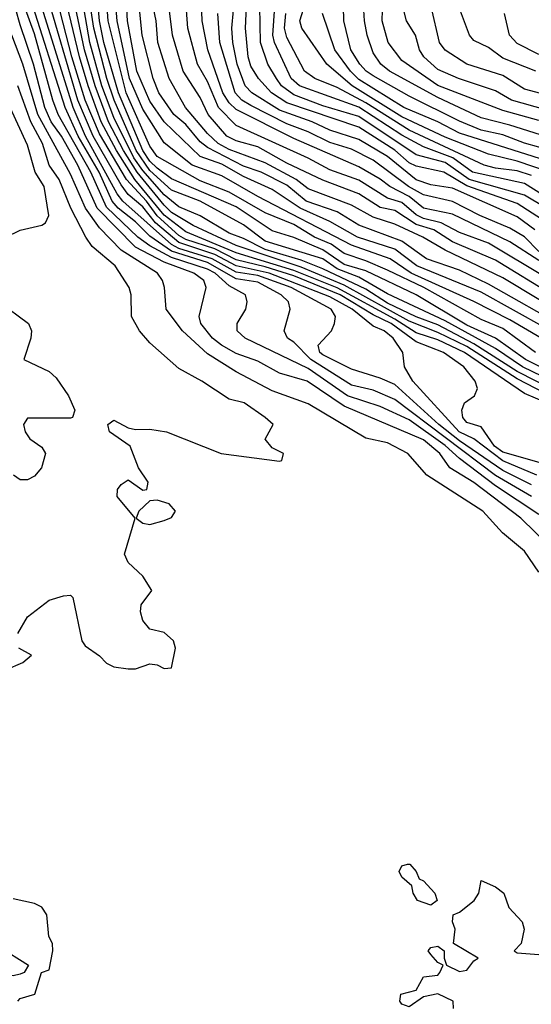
# Model space of a CAD drawing. Header units: metres. Extents: x -51132 to -49532, y -231222 to -229437.
# Tile 85 of 256: x -50719 to -50683, y -231137 to -231069. Entities that reach past the tile are written whole.
import ezdxf

# ---------------------------------------------------------------- set-up
doc = ezdxf.new("R2010")
doc.units = ezdxf.units.M
for name, color, linetype in [('CONTOUR_HALF', 8, 'Continuous'), ('CONTOUR_INDEX', 1, 'Continuous'), ('CONTOUR_INTER', 3, 'Continuous')]:
    doc.layers.add(name, color=color, linetype=linetype)

msp = doc.modelspace()

# ---------------------------------------------------------------- linework, layer by layer
at = {"layer": 'CONTOUR_HALF'}
for points, elevation in [([(-50679.58, -231094.736), (-50683.709, -231092.759), (-50685.58, -231091.496), (-50689.08, -231089.561), (-50693.08, -231087.703), (-50695.08, -231086.54), (-50696.58, -231085.969), (-50697.58, -231085.275), (-50701.58, -231084.049), (-50703.08, -231082.897), (-50706.08, -231081.267), (-50708.08, -231080.512), (-50709.58, -231079.14), (-50710.526, -231077.759), (-50712.07, -231074.259), (-50712.574, -231072.759), (-50713.479, -231069.259), (-50714.862, -231060.259)], 24.5), ([(-50680.858, -231095.259), (-50684.08, -231093.586), (-50687.58, -231091.351), (-50689.58, -231090.364), (-50691.58, -231089.594), (-50696.08, -231087.103), (-50699.08, -231085.833), (-50703.58, -231084.33), (-50706.58, -231082.961), (-50708.08, -231082.053), (-50708.58, -231081.537), (-50710.467, -231079.259), (-50711.418, -231077.759), (-50712.451, -231075.759), (-50713.381, -231073.259), (-50714.108, -231070.759), (-50715.266, -231065.259)], 23.5), ([(-50682.814, -231091.759), (-50685.08, -231090.088), (-50686.58, -231089.472), (-50690.567, -231087.259), (-50693.08, -231086.063), (-50694.58, -231085.397), (-50696.08, -231084.905), (-50696.993, -231084.259), (-50698.14, -231083.759), (-50699.58, -231082.88), (-50701.58, -231082.079), (-50704.08, -231080.647), (-50706.08, -231079.857), (-50709.08, -231078.165), (-50709.58, -231077.445), (-50711.227, -231073.759), (-50712.482, -231068.759), (-50712.735, -231065.259)], 25.5), ([(-50681.58, -231099.668), (-50685.08, -231098.684), (-50685.656, -231098.259), (-50686.58, -231096.914), (-50687.58, -231096.61), (-50687.856, -231096.259), (-50687.929, -231095.759), (-50687.73, -231095.259), (-50687.033, -231094.759), (-50686.827, -231094.259), (-50686.992, -231093.759), (-50687.787, -231092.759), (-50689.186, -231091.759), (-50691.08, -231091.02), (-50692.822, -231089.759), (-50694.08, -231089.156), (-50696.36, -231087.759), (-50699.58, -231086.456), (-50701.58, -231085.81), (-50703.58, -231085.33), (-50705.08, -231084.567), (-50707.08, -231083.917), (-50707.58, -231083.64), (-50709.08, -231082.273), (-50709.824, -231081.259), (-50711.198, -231079.759), (-50713.08, -231076.593), (-50714.071, -231074.259), (-50714.989, -231071.259), (-50716.405, -231065.759)], 22.5), ([(-50682.08, -231090.077), (-50686.58, -231087.586), (-50691.047, -231085.759), (-50692.58, -231084.587), (-50695.169, -231083.759), (-50697.08, -231082.68), (-50699.146, -231081.759), (-50701.08, -231080.447), (-50703.08, -231079.546), (-50704.58, -231078.696), (-50706.08, -231078.178), (-50708.58, -231075.764), (-50709.58, -231074.329), (-50710.492, -231072.259), (-50711.131, -231068.759), (-50711.262, -231066.259)], 26.5), ([(-50683.08, -231100.946), (-50685.08, -231099.936), (-50688.08, -231097.884), (-50689.515, -231096.759), (-50692.58, -231093.978), (-50693.58, -231093.532), (-50695.58, -231092.926), (-50697.58, -231091.924), (-50697.77, -231091.759), (-50697.888, -231091.259), (-50696.962, -231090.259), (-50696.76, -231089.759), (-50696.695, -231089.259), (-50697, -231088.759), (-50699.76, -231087.259), (-50702.08, -231086.424), (-50703.58, -231086.183), (-50705.25, -231085.259), (-50707.58, -231084.551), (-50708.08, -231084.283), (-50711.458, -231081.259), (-50711.842, -231080.759), (-50714.045, -231076.759), (-50714.909, -231074.759), (-50717.404, -231066.759)], 21.5), ([(-50680.08, -231089.578), (-50685.08, -231086.594), (-50689.08, -231084.656), (-50690.635, -231083.759), (-50692.58, -231082.859), (-50694.08, -231082.381), (-50695.58, -231081.546), (-50698.58, -231080.406), (-50699.422, -231079.759), (-50701.58, -231078.615), (-50704.08, -231077.678), (-50704.833, -231077.259), (-50705.58, -231076.575), (-50707.107, -231074.759), (-50708.233, -231072.759), (-50709.022, -231070.259), (-50709.137, -231068.759), (-50709.56, -231066.759)], 27.5), ([(-50682.08, -231086.557), (-50686.08, -231084.179), (-50688.08, -231083.44), (-50689.361, -231082.759), (-50690.58, -231082.466), (-50691.08, -231082.206), (-50692.08, -231081.349), (-50693.08, -231081.057), (-50695.08, -231079.811), (-50697.08, -231079.09), (-50698.58, -231078.28), (-50703.58, -231076.019), (-50704.817, -231074.759), (-50705.58, -231072.972), (-50706.276, -231071.759), (-50706.951, -231069.259), (-50707.14, -231066.759)], 28.5), ([(-50681.999, -231082.759), (-50684.08, -231081.42), (-50687.58, -231080.202), (-50689.181, -231079.259), (-50691.08, -231078.847), (-50691.58, -231078.596), (-50692.58, -231077.722), (-50695.08, -231076.129), (-50700.08, -231074.451), (-50701.126, -231073.759), (-50702.043, -231072.759), (-50702.58, -231071.903), (-50702.759, -231071.259), (-50702.942, -231069.259), (-50702.857, -231067.259)], 30.5), ([(-50681.836, -231079.259), (-50684.08, -231078.481), (-50686.08, -231078.001), (-50689.08, -231076.834), (-50692.08, -231075.41), (-50695.537, -231073.259), (-50697.29, -231071.759), (-50699.035, -231069.259), (-50699.172, -231068.759), (-50698.544, -231066.759)], 32.5), ([(-50682.58, -231075.68), (-50685.08, -231074.986), (-50689.58, -231073.245), (-50692.08, -231071.517), (-50693.026, -231070.259), (-50693.448, -231068.759), (-50693.399, -231067.259)], 34.5), ([(-50682.58, -231103.001), (-50685.58, -231101.017), (-50688.08, -231099.117), (-50689.08, -231098.206), (-50691.58, -231096.422), (-50693.58, -231095.515), (-50695.86, -231094.759), (-50698.58, -231092.861), (-50702.953, -231090.759), (-50703.519, -231090.259), (-50703.517, -231089.759), (-50702.91, -231088.759), (-50702.822, -231088.259), (-50702.938, -231087.759), (-50704.08, -231087.137), (-50705.057, -231086.259), (-50705.58, -231085.979), (-50708.08, -231085.173), (-50709.58, -231084.372), (-50710.405, -231083.759), (-50712.58, -231081.681), (-50713.685, -231079.259), (-50715.944, -231075.259), (-50716.317, -231074.259), (-50717.58, -231069.649), (-50718.285, -231067.759)], 20.5), ([(-50681.08, -231081.623), (-50683.58, -231080.031), (-50687.184, -231079.259), (-50688.546, -231078.259), (-50690.58, -231077.503), (-50692.08, -231076.68), (-50695.08, -231074.752), (-50699.191, -231073.259), (-50699.78, -231072.759), (-50700.927, -231070.259), (-50701.045, -231069.759), (-50700.904, -231067.759)], 31.5), ([(-50681.58, -231077.8), (-50683.58, -231077.242), (-50685.08, -231076.667), (-50686.58, -231076.332), (-50688.08, -231075.721), (-50691.58, -231073.992), (-50694.08, -231072.575), (-50694.56, -231072.259), (-50695.006, -231071.759), (-50695.622, -231070.759), (-50696.123, -231068.759), (-50696.134, -231067.759)], 33.5), ([(-50682.08, -231073.884), (-50683.58, -231073.492), (-50685.08, -231072.56), (-50687.58, -231071.759), (-50689.08, -231070.791), (-50689.48, -231070.259), (-50690.039, -231067.759)], 35.5), ([(-50682.575, -231084.759), (-50683.58, -231083.744), (-50684.58, -231083.128), (-50686.66, -231082.259), (-50688.58, -231081.279), (-50690.58, -231080.837), (-50691.624, -231080.259), (-50694.08, -231078.43), (-50695.58, -231077.661), (-50697.08, -231077.202), (-50698.58, -231076.455), (-50700.08, -231075.892), (-50702.58, -231074.638), (-50703.185, -231074.259), (-50703.668, -231073.759), (-50704.712, -231070.259), (-50704.873, -231068.259)], 29.5), ([(-50682.58, -231071.095), (-50684.08, -231070.326), (-50684.612, -231069.759), (-50684.948, -231068.259)], 36.5), ([(-50682.58, -231107.002), (-50683.58, -231105.538), (-50685.093, -231104.259), (-50686.462, -231102.759), (-50690.361, -231100.259), (-50691.679, -231098.759), (-50693.08, -231098.038), (-50694.58, -231097.699), (-50698.58, -231095.319), (-50701.08, -231094.415), (-50703.58, -231093.092), (-50705.58, -231091.86), (-50707.326, -231090.259), (-50708.439, -231088.759), (-50708.563, -231087.259), (-50708.707, -231086.759), (-50709.043, -231086.259), (-50711.58, -231084.664), (-50713.08, -231083.127), (-50714.056, -231081.759), (-50715.08, -231079.382), (-50717.36, -231075.259), (-50718.407, -231071.759), (-50719.153, -231069.759)], 19.5), ([(-50719.58, -231083.765), (-50718.58, -231083.277), (-50717.08, -231082.929), (-50716.83, -231082.759), (-50716.585, -231082.259), (-50716.915, -231080.259), (-50717.539, -231079.259), (-50718.08, -231077.376), (-50719.277, -231074.759)], 18.5), ([(-50691.686, -231127.259), (-50691.526, -231127.259), (-50691.09, -231127.759), (-50690.878, -231128.259), (-50690.58, -231128.409), (-50689.794, -231129.259), (-50689.626, -231129.759), (-50690.08, -231130.101), (-50690.988, -231129.759), (-50691.296, -231129.259), (-50691.4, -231128.759), (-50692.08, -231128.148), (-50692.28, -231127.759), (-50692.08, -231127.354), (-50691.686, -231127.259)], 19.5), ([(-50688.49, -231137.259), (-50688.533, -231136.759), (-50689.58, -231136.252), (-50690.58, -231136.442), (-50691.58, -231137.139), (-50692.08, -231136.968), (-50692.23, -231136.759), (-50692.165, -231136.259), (-50691.08, -231135.992), (-50690.58, -231135.059), (-50689.58, -231134.946), (-50689.458, -231134.759), (-50689.227, -231134.259), (-50689.58, -231134.062), (-50690.08, -231133.521), (-50690.259, -231133.259), (-50690.08, -231133.02), (-50689.58, -231132.947), (-50689.149, -231133.259), (-50689.154, -231133.759), (-50688.995, -231134.259), (-50688.08, -231134.686), (-50687.58, -231134.612), (-50687.08, -231133.956), (-50686.789, -231133.759), (-50688.508, -231132.759), (-50688.377, -231131.759), (-50688.567, -231131.259), (-50688.522, -231130.759), (-50688.08, -231130.584), (-50687.054, -231129.759), (-50686.732, -231129.259), (-50686.58, -231128.392), (-50685.58, -231128.818), (-50684.995, -231129.259), (-50684.661, -231130.259), (-50683.732, -231131.259), (-50683.603, -231131.759), (-50683.793, -231132.759), (-50684.29, -231133.259), (-50684.08, -231133.396), (-50682.58, -231133.508)], 19.5)]:
    msp.add_lwpolyline(points, dxfattribs=dict(at, elevation=elevation))
at = {"layer": 'CONTOUR_INDEX'}
for points, elevation in [([(-50680.74, -231106.259), (-50683.828, -231103.259), (-50687.08, -231100.78), (-50688.758, -231099.759), (-50689.444, -231098.759), (-50690.58, -231097.811), (-50696.08, -231095.493), (-50698.663, -231093.759), (-50700.58, -231093.199), (-50702.08, -231092.361), (-50703.58, -231091.828), (-50704.603, -231091.259), (-50705.226, -231090.759), (-50706.031, -231089.759), (-50706.165, -231089.259), (-50705.678, -231087.259), (-50705.839, -231086.759), (-50706.517, -231086.259), (-50708.58, -231085.494), (-50710.58, -231084.452), (-50713.23, -231081.759), (-50714.58, -231078.776), (-50715.727, -231076.759), (-50716.441, -231075.759), (-50716.872, -231074.759), (-50717.661, -231071.759), (-50718.58, -231069.026), (-50719.787, -231064.759)], 20), ([(-50681.08, -231093.454), (-50683.505, -231092.259), (-50685.58, -231090.765), (-50687.58, -231089.87), (-50691.08, -231087.765), (-50694.58, -231086.108), (-50696.08, -231085.655), (-50697.58, -231084.642), (-50699.58, -231083.78), (-50701.08, -231083.333), (-50703.58, -231081.668), (-50708.08, -231079.719), (-50709.08, -231078.969), (-50709.58, -231078.502), (-50710.058, -231077.759), (-50711.754, -231073.759), (-50712.775, -231070.259), (-50713.068, -231068.759), (-50713.36, -231065.759)], 25), ([(-50682.859, -231083.259), (-50684.08, -231082.344), (-50688.58, -231080.366), (-50690.08, -231080.136), (-50691.08, -231079.78), (-50693.08, -231078.158), (-50695.08, -231076.99), (-50697.08, -231076.339), (-50698.321, -231075.759), (-50700.58, -231074.947), (-50702.506, -231073.759), (-50702.958, -231073.259), (-50703.509, -231071.759), (-50703.809, -231070.259), (-50703.895, -231069.259), (-50703.655, -231066.759)], 30), ([(-50682.08, -231074.939), (-50684.463, -231074.259), (-50685.58, -231073.608), (-50688.143, -231072.759), (-50689.58, -231072.136), (-50690.559, -231071.259), (-50690.858, -231070.759), (-50691.136, -231069.759), (-50691.762, -231068.759), (-50692.018, -231067.759)], 35)]:
    msp.add_lwpolyline(points, dxfattribs=dict(at, elevation=elevation))
at = {"layer": 'CONTOUR_INTER'}
for points, elevation in [([(-50680.08, -231095.123), (-50684.08, -231093.072), (-50687.08, -231091.162), (-50689.58, -231089.853), (-50691.08, -231089.296), (-50693.08, -231088.333), (-50694.58, -231087.362), (-50697.58, -231085.951), (-50699.08, -231085.357), (-50701.58, -231084.624), (-50703.08, -231083.849), (-50704.08, -231083.483), (-50706.08, -231082.279), (-50707.58, -231081.652), (-50708.58, -231080.829), (-50710.08, -231079.148), (-50710.684, -231078.259), (-50712.08, -231075.452), (-50712.91, -231073.259), (-50713.75, -231070.259), (-50715.388, -231060.759)], 24), ([(-50682.046, -231095.259), (-50683.58, -231094.605), (-50687.745, -231091.759), (-50689.58, -231090.889), (-50691.08, -231090.388), (-50692.58, -231089.442), (-50696.58, -231087.274), (-50699.58, -231086.071), (-50703.58, -231084.861), (-50707.08, -231083.389), (-50708.58, -231082.23), (-50710.616, -231079.759), (-50711.894, -231077.759), (-50712.963, -231075.759), (-50713.861, -231073.259), (-50714.466, -231071.259), (-50715.787, -231065.759)], 23), ([(-50682.416, -231090.759), (-50684.58, -231089.5), (-50687.08, -231088.226), (-50691.433, -231086.259), (-50692.9, -231085.259), (-50695.58, -231084.316), (-50702.08, -231080.948), (-50704.58, -231079.509), (-50706.647, -231078.759), (-50708.58, -231077.226), (-50710.08, -231074.878), (-50710.993, -231072.759), (-50711.858, -231068.759), (-50712.051, -231066.259)], 26), ([(-50682.58, -231085.375), (-50684.58, -231084.081), (-50688.58, -231082.171), (-50690.58, -231081.75), (-50691.58, -231080.939), (-50692.917, -231080.259), (-50693.58, -231079.731), (-50695.08, -231078.879), (-50699.58, -231076.92), (-50703.58, -231074.917), (-50704.08, -231074.443), (-50704.518, -231073.759), (-50705.55, -231070.759), (-50705.95, -231068.759), (-50706.035, -231066.259)], 29), ([(-50683.08, -231101.75), (-50685.58, -231100.294), (-50692.58, -231095.013), (-50694.08, -231094.385), (-50695.58, -231094.024), (-50698.396, -231092.259), (-50699.58, -231091.045), (-50700.022, -231090.759), (-50700.256, -231090.259), (-50699.849, -231088.759), (-50699.966, -231088.259), (-50700.459, -231087.759), (-50702.08, -231086.895), (-50703.58, -231086.661), (-50705.58, -231085.511), (-50708.08, -231084.737), (-50709.58, -231083.687), (-50710.58, -231082.707), (-50711.787, -231081.759), (-50712.194, -231081.259), (-50713.111, -231079.259), (-50714.558, -231076.759), (-50715.456, -231074.759), (-50717.835, -231067.259)], 21), ([(-50682.715, -231100.259), (-50685.08, -231099.284), (-50687.08, -231097.761), (-50688.113, -231097.259), (-50691.327, -231093.759), (-50691.911, -231092.759), (-50692.01, -231091.759), (-50692.699, -231090.759), (-50693.316, -231090.259), (-50694.08, -231089.925), (-50695.534, -231088.759), (-50697.08, -231087.902), (-50701.298, -231086.259), (-50703.58, -231085.76), (-50705.08, -231084.955), (-50707.58, -231084.131), (-50709.194, -231082.759), (-50710.08, -231081.651), (-50711.08, -231080.797), (-50711.58, -231080.14), (-50713.524, -231076.759), (-50714.593, -231074.259), (-50716.783, -231066.759)], 22), ([(-50680.58, -231090.121), (-50686.08, -231087.024), (-50688.08, -231086.063), (-50690.383, -231085.259), (-50692.08, -231084.038), (-50695.08, -231082.926), (-50696.58, -231082.006), (-50698.739, -231081.259), (-50700.08, -231080.163), (-50701.855, -231079.259), (-50703.08, -231078.84), (-50705.58, -231077.537), (-50706.08, -231077.14), (-50707.08, -231075.945), (-50707.923, -231075.259), (-50708.954, -231073.759), (-50709.354, -231072.759), (-50710.113, -231069.759), (-50710.42, -231066.759)], 27), ([(-50681.58, -231087.806), (-50685.58, -231085.353), (-50688.58, -231084.076), (-50689.872, -231083.259), (-50691.08, -231082.887), (-50692.58, -231081.915), (-50693.58, -231081.697), (-50695.08, -231080.761), (-50697.58, -231079.815), (-50700.08, -231078.626), (-50702.08, -231077.497), (-50703.58, -231077.071), (-50704.231, -231076.759), (-50705.537, -231075.259), (-50706.08, -231074.07), (-50707.261, -231072.259), (-50708.006, -231069.759), (-50708.389, -231066.759)], 28), ([(-50681.58, -231076.954), (-50684.58, -231075.992), (-50686.58, -231075.491), (-50689.58, -231074.084), (-50692.947, -231072.259), (-50693.548, -231071.759), (-50694.08, -231070.977), (-50694.499, -231069.759), (-50694.689, -231068.759), (-50694.771, -231067.259)], 34), ([(-50680.58, -231082.627), (-50683.58, -231080.839), (-50687.413, -231079.759), (-50689.08, -231078.585), (-50691.08, -231078.062), (-50695.08, -231075.384), (-50697.58, -231074.659), (-50699.58, -231073.901), (-50700.439, -231073.259), (-50700.796, -231072.759), (-50701.389, -231071.759), (-50701.896, -231070.259), (-50701.945, -231067.759)], 31), ([(-50682.785, -231072.259), (-50685.08, -231071.343), (-50686.08, -231070.602), (-50687.08, -231070.115), (-50687.397, -231069.759), (-50688.08, -231067.901)], 36), ([(-50683.08, -231079.479), (-50684.08, -231079.16), (-50685.58, -231078.98), (-50686.361, -231078.759), (-50691.58, -231076.346), (-50694.58, -231074.449), (-50696.58, -231073.385), (-50698.135, -231072.759), (-50698.838, -231072.259), (-50700.08, -231069.923), (-50700.237, -231069.259), (-50700.141, -231068.259)], 32), ([(-50681.58, -231078.609), (-50688.08, -231076.543), (-50689.58, -231075.762), (-50691.948, -231074.759), (-50695.08, -231072.832), (-50695.657, -231072.259), (-50696.742, -231070.759), (-50697.598, -231068.259)], 33), ([(-50718.756, -231111.259), (-50718.08, -231110.104), (-50716.58, -231108.93), (-50715.58, -231108.648), (-50715.08, -231108.598), (-50714.924, -231108.759), (-50714.315, -231111.759), (-50714.08, -231112.113), (-50713.08, -231112.796), (-50712.58, -231113.31), (-50712.08, -231113.562), (-50711.08, -231113.709), (-50710.58, -231113.705), (-50709.58, -231113.365), (-50709.08, -231113.429), (-50708.58, -231113.673), (-50708.08, -231113.636), (-50707.795, -231112.259), (-50707.95, -231111.759), (-50708.58, -231111.185), (-50709.58, -231110.95), (-50710.08, -231110.345), (-50710.224, -231109.759), (-50710.177, -231109.259), (-50709.44, -231108.259), (-50710.08, -231107.269), (-50711.08, -231106.323), (-50711.348, -231105.759), (-50710.611, -231103.259), (-50711.841, -231101.759), (-50711.816, -231101.259), (-50711.58, -231100.928), (-50711.08, -231100.59), (-50710.08, -231101.32), (-50709.79, -231101.259), (-50709.704, -231100.759), (-50710.361, -231099.759), (-50710.947, -231098.259), (-50712.388, -231097.259), (-50712.499, -231096.759), (-50712.08, -231096.446), (-50711.08, -231096.997), (-50710.58, -231097.111), (-50709.58, -231097.072), (-50708.433, -231097.259), (-50704.627, -231098.759), (-50700.58, -231099.308), (-50700.412, -231099.259), (-50700.311, -231098.759), (-50701.08, -231098.374), (-50701.58, -231097.769), (-50701.028, -231096.759), (-50701.569, -231096.259), (-50703.033, -231095.259), (-50704.08, -231094.996), (-50705.962, -231093.759), (-50707.58, -231092.882), (-50709.58, -231091.095), (-50710.301, -231090.259), (-50710.845, -231089.259), (-50710.883, -231087.759), (-50711.028, -231087.259), (-50712.001, -231085.759), (-50713.58, -231084.403), (-50714.031, -231083.759), (-50715.056, -231081.759), (-50715.88, -231079.759), (-50716.583, -231078.759), (-50717.036, -231077.259), (-50717.835, -231075.759), (-50718.754, -231073.259)], 19), ([(-50720.08, -231088.233), (-50718.005, -231089.759), (-50717.8, -231090.259), (-50717.843, -231090.759), (-50718.339, -231092.259), (-50716.58, -231093.075), (-50716.08, -231093.514), (-50715.238, -231094.759), (-50714.798, -231095.759), (-50714.952, -231096.259), (-50715.08, -231096.306), (-50718.08, -231096.314), (-50718.36, -231096.759), (-50718.247, -231097.259), (-50717.924, -231097.759), (-50717.08, -231098.331), (-50716.822, -231098.759), (-50717.115, -231099.759), (-50717.58, -231100.335), (-50718.08, -231100.6), (-50718.58, -231100.596), (-50719.044, -231100.259)], 19), ([(-50709.58, -231102.053), (-50710.342, -231102.759), (-50710.543, -231103.259), (-50710.08, -231103.597), (-50709.58, -231103.702), (-50708.58, -231103.424), (-50708.08, -231103.196), (-50707.807, -231102.759), (-50708.234, -231102.259), (-50709.08, -231102.006), (-50709.58, -231102.053)], 19), ([(-50719.58, -231113.769), (-50718.406, -231113.259), (-50717.795, -231112.759), (-50718.671, -231112.259)], 19), ([(-50718.744, -231136.759), (-50718.58, -231136.555), (-50717.563, -231136.259), (-50717.103, -231134.759), (-50716.58, -231134.579), (-50716.328, -231133.259), (-50716.352, -231132.759), (-50716.584, -231132.259), (-50716.732, -231130.759), (-50717.08, -231130.224), (-50717.58, -231129.979), (-50719.08, -231129.648)], 19), ([(-50720.491, -231133.259), (-50720.08, -231132.949), (-50718.011, -231134.259), (-50718.301, -231134.759), (-50718.58, -231134.884), (-50719.08, -231134.991), (-50719.58, -231134.885), (-50720.211, -231134.259), (-50720.489, -231133.759), (-50720.491, -231133.259)], 19)]:
    msp.add_lwpolyline(points, dxfattribs=dict(at, elevation=elevation))

doc.saveas('drawing.dxf')
